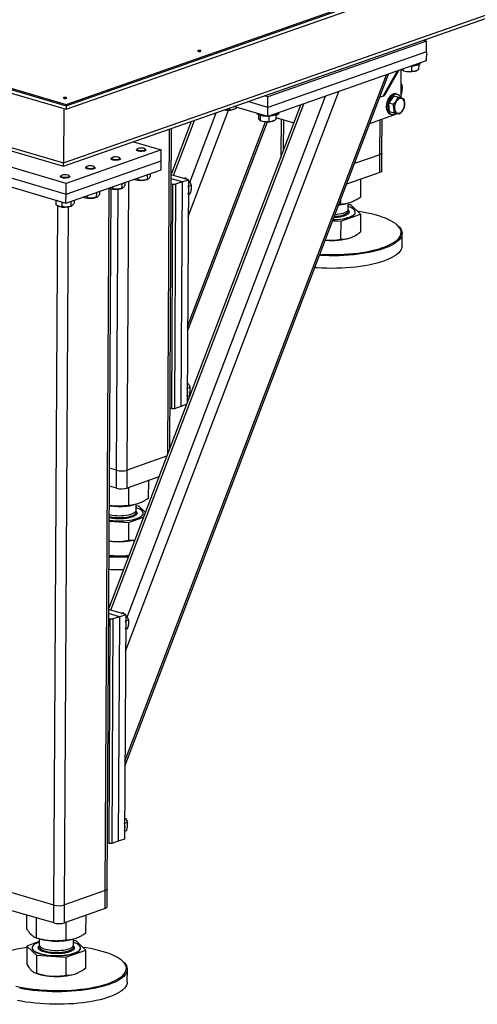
# Model space of a CAD drawing. Header units: millimetres. Extents: x 5 to 589, y 5 to 415.
# Tile 82 of 126: x 485 to 501, y 82 to 115. Entities that reach past the tile are written whole.
import ezdxf

# ---------------------------------------------------------------- set-up
doc = ezdxf.new("R2010")
doc.units = ezdxf.units.MM
doc.layers.add('TRAIT-FORT', color=4, linetype='Continuous', lineweight=25)

msp = doc.modelspace()

# ---------------------------------------------------------------- linework, layer by layer
at = {"layer": 'TRAIT-FORT', "color": 4, "linetype": 'Continuous', "lineweight": 25}
for p, q in [((433.762, 127.716), (486.753, 112.186)), ((433.763, 127.762), (486.754, 112.232)), ((433.762, 127.594), (486.753, 112.064)), ((435.116, 125.348), (486.668, 110.24)), ((435.275, 125.183), (486.659, 110.125)), ((486.754, 112.232), (514.805, 122.068)), ((486.753, 112.186), (511.568, 120.887)), ((486.753, 112.186), (511.568, 120.887)), ((486.753, 112.064), (511.568, 120.765)), ((486.668, 110.24), (511.483, 118.941)), ((486.659, 110.125), (511.332, 118.776)), ((499.01, 114.385), (493.615, 112.493)), ((498.9, 114.417), (499.01, 114.385)), ((499.008, 114.018), (499.01, 114.385)), ((499.008, 114.018), (493.613, 112.127)), ((499.008, 114.018), (499.006, 113.712)), ((499.006, 113.712), (493.611, 111.821)), ((498.747, 113.578), (498.746, 113.423)), ((498.803, 113.639), (498.803, 113.641)), ((488.75, 89.719), (497.721, 113.262)), ((488.751, 89.887), (497.649, 113.237)), ((497.536, 112.507), (498.025, 113.369)), ((497.617, 112.589), (498.068, 113.384)), ((498.145, 113.41), (498.139, 112.461)), ((498.192, 113.401), (498.177, 113.422)), ((498.201, 113.395), (498.235, 113.38)), ((498.208, 113.393), (498.202, 113.396)), ((498.208, 113.433), (498.208, 113.393)), ((498.508, 113.529), (498.507, 113.358)), ((498.658, 113.377), (498.675, 113.385)), ((488.772, 93.626), (496.028, 112.668)), ((498.027, 112.573), (497.979, 112.587)), ((498.14, 112.561), (498.157, 112.567)), ((498.141, 112.84), (498.188, 112.856)), ((486.754, 112.232), (486.753, 112.186)), ((488.276, 95.023), (494.841, 112.252)), ((488.824, 94.784), (495.58, 112.511)), ((493.613, 112.127), (492.935, 112.325)), ((493.615, 112.493), (493.506, 112.525)), ((493.613, 112.127), (493.615, 112.493)), ((497.536, 112.507), (497.418, 112.466)), ((497.903, 112.521), (497.733, 112.281)), ((497.733, 112.281), (497.877, 112.239)), ((497.758, 111.992), (497.733, 112.281)), ((497.903, 112.521), (498.047, 112.479)), ((497.903, 112.521), (498.098, 112.472)), ((498.098, 112.472), (498.241, 112.43)), ((486.678, 112.086), (486.668, 110.24)), ((486.753, 112.186), (486.753, 112.064)), ((494.725, 112.211), (488.2, 95.088)), ((490.904, 108.419), (492.282, 112.035)), ((490.956, 109.577), (491.86, 111.948)), ((492.31, 112.106), (492.309, 112.049)), ((493.611, 111.821), (492.459, 112.159)), ((492.46, 112.068), (492.477, 112.076)), ((492.549, 112.132), (492.548, 112.114)), ((493.611, 111.821), (493.613, 112.127)), ((493.948, 111.937), (493.948, 111.939)), ((497.082, 111.586), (498.029, 111.918)), ((497.758, 111.992), (497.901, 111.95)), ((497.78, 111.906), (497.828, 111.892)), ((491.005, 111.649), (490.332, 109.881)), ((490.408, 109.816), (491.121, 111.689)), ((490.882, 104.512), (493.598, 111.641)), ((490.883, 104.68), (493.536, 111.644)), ((493.293, 111.879), (493.293, 111.79)), ((493.346, 111.693), (493.38, 111.677)), ((493.353, 111.69), (493.347, 111.694)), ((493.354, 111.856), (493.353, 111.69)), ((493.653, 111.826), (493.652, 111.656)), ((493.803, 111.675), (493.82, 111.682)), ((493.892, 111.876), (493.891, 111.721)), ((493.892, 111.861), (493.897, 111.863)), ((493.892, 111.782), (494.494, 111.606)), ((494.069, 111.73), (494.062, 110.544)), ((494.149, 110.7), (494.155, 111.705)), ((497.428, 110.521), (497.434, 111.709)), ((497.494, 110.576), (497.5, 111.732)), ((490.213, 100.37), (490.274, 111.392)), ((490.279, 100.546), (490.34, 111.416)), ((489.039, 110.959), (489.988, 110.681)), ((486.751, 109.546), (483.154, 110.6)), ((489.988, 110.681), (486.751, 109.546)), ((489.143, 110.683), (489.143, 110.674)), ((489.174, 110.719), (489.153, 110.701)), ((489.456, 110.699), (489.435, 110.718)), ((489.466, 110.672), (489.466, 110.681)), ((489.986, 110.314), (489.988, 110.681)), ((497.491, 109.965), (497.494, 110.576)), ((483.152, 110.234), (486.749, 109.179)), ((486.749, 109.179), (489.986, 110.314)), ((488.28, 110.38), (488.28, 110.371)), ((488.311, 110.417), (488.29, 110.398)), ((488.593, 110.396), (488.572, 110.415)), ((488.603, 110.37), (488.603, 110.379)), ((489.984, 110.009), (489.986, 110.314)), ((494.062, 110.544), (494.062, 110.471)), ((497.428, 110.521), (496.561, 110.217)), ((497.424, 109.91), (497.428, 110.521)), ((483.151, 109.928), (486.747, 108.874)), ((486.747, 108.874), (489.984, 110.009)), ((487.417, 110.078), (487.417, 110.069)), ((487.448, 110.114), (487.426, 110.095)), ((487.73, 110.094), (487.709, 110.113)), ((487.739, 110.067), (487.739, 110.076)), ((497.424, 109.91), (496.293, 109.513)), ((486.554, 109.775), (486.554, 109.766)), ((486.585, 109.811), (486.563, 109.793)), ((486.867, 109.791), (486.846, 109.81)), ((486.876, 109.764), (486.876, 109.773)), ((488.748, 109.575), (488.747, 109.471)), ((488.831, 99.79), (488.886, 109.624)), ((489.076, 109.683), (489.088, 109.678)), ((489.102, 109.672), (489.088, 109.678)), ((489.196, 109.733), (489.196, 109.661)), ((489.508, 109.842), (489.507, 109.679)), ((489.51, 109.676), (489.531, 109.685)), ((489.611, 109.878), (489.61, 109.774)), ((490.911, 109.669), (490.331, 109.839)), ((490.695, 109.593), (490.331, 109.7)), ((490.695, 109.593), (490.479, 109.518)), ((490.695, 109.593), (490.652, 101.953)), ((490.695, 109.593), (490.911, 109.669)), ((490.783, 109.707), (490.824, 109.721)), ((490.824, 109.721), (490.865, 109.682)), ((490.911, 109.669), (490.868, 102.091)), ((496.775, 109.074), (496.778, 109.683)), ((486.749, 109.179), (486.751, 109.546)), ((487.781, 109.236), (487.78, 109.073)), ((487.884, 109.273), (487.884, 109.169)), ((488.08, 85.481), (488.214, 109.38)), ((488.146, 85.536), (488.28, 109.357)), ((488.212, 109.381), (488.224, 109.375)), ((488.239, 109.369), (488.224, 109.375)), ((488.333, 109.43), (488.333, 109.358)), ((488.467, 99.785), (488.52, 109.344)), ((488.644, 109.539), (488.643, 109.376)), ((488.647, 109.373), (488.668, 109.382)), ((490.33, 109.534), (490.388, 109.517)), ((490.345, 101.876), (490.388, 109.517)), ((490.388, 109.517), (490.479, 109.518)), ((490.479, 109.518), (490.436, 101.878)), ((490.909, 109.45), (491.011, 109.485)), ((486.4, 108.976), (486.399, 108.831)), ((486.607, 108.915), (486.606, 108.753)), ((486.747, 108.874), (486.749, 109.179)), ((486.918, 108.934), (486.917, 108.771)), ((487.021, 108.97), (487.021, 108.866)), ((487.349, 109.078), (487.361, 109.073)), ((487.376, 109.067), (487.361, 109.073)), ((487.47, 109.127), (487.469, 109.056)), ((487.784, 109.07), (487.805, 109.08)), ((490.908, 109.171), (490.98, 109.196)), ((496.099, 108.831), (496.1, 109.007)), ((486.335, 84.992), (486.468, 108.786)), ((486.486, 108.776), (486.498, 108.77)), ((486.513, 108.764), (486.498, 108.77)), ((486.699, 84.997), (486.832, 108.743)), ((486.921, 108.768), (486.942, 108.777)), ((496.099, 108.831), (496.03, 108.825)), ((496.215, 108.842), (496.274, 108.854)), ((496.348, 108.667), (496.349, 108.874)), ((496.443, 108.811), (496.349, 108.817)), ((496.771, 108.498), (496.443, 108.811)), ((496.591, 108.563), (496.591, 108.569)), ((495.821, 108.274), (496.096, 108.255)), ((496.096, 108.255), (496.092, 107.649)), ((496.096, 108.255), (496.771, 108.498)), ((496.771, 108.498), (496.768, 107.892)), ((498.042, 108.104), (498.011, 108.132)), ((495.567, 107.61), (495.589, 107.609)), ((495.568, 107.611), (495.589, 107.609)), ((496.43, 107.695), (496.482, 107.716)), ((496.482, 107.716), (496.486, 107.718)), ((498.18, 107.414), (498.182, 107.842)), ((490.871, 102.573), (490.972, 102.609)), ((490.869, 102.294), (490.942, 102.32)), ((490.345, 101.876), (490.287, 101.894)), ((490.436, 101.878), (490.345, 101.876)), ((490.652, 101.953), (490.436, 101.878)), ((490.841, 102.019), (490.652, 101.953)), ((490.17, 100.259), (488.831, 99.79)), ((488.467, 99.785), (488.226, 99.856)), ((488.463, 99.174), (488.467, 99.785)), ((488.828, 99.178), (488.831, 99.79)), ((489.902, 99.555), (488.828, 99.178)), ((488.463, 99.174), (488.223, 99.244)), ((488.883, 98.584), (488.886, 99.199)), ((489.559, 98.827), (489.562, 99.436)), ((488.999, 98.595), (489.058, 98.607)), ((489.132, 98.42), (489.134, 98.626)), ((489.227, 98.563), (489.133, 98.57)), ((489.445, 98.356), (489.227, 98.563)), ((488.88, 98.008), (489.381, 98.188)), ((489.376, 98.316), (489.376, 98.322)), ((488.216, 98.054), (488.88, 98.008)), ((488.88, 98.008), (488.876, 97.402)), ((488.779, 94.876), (488.199, 95.046)), ((488.563, 94.8), (488.199, 94.907)), ((488.563, 94.8), (488.779, 94.876)), ((488.651, 94.914), (488.692, 94.928)), ((488.692, 94.928), (488.733, 94.889)), ((488.779, 94.876), (488.736, 87.236)), ((488.198, 94.741), (488.256, 94.724)), ((488.213, 87.083), (488.256, 94.724)), ((488.256, 94.724), (488.347, 94.725)), ((488.347, 94.725), (488.304, 87.085)), ((488.563, 94.8), (488.347, 94.725)), ((488.563, 94.8), (488.52, 87.16)), ((488.777, 94.657), (488.879, 94.692)), ((488.776, 94.378), (488.848, 94.403)), ((488.739, 87.78), (488.84, 87.816)), ((488.737, 87.501), (488.81, 87.527)), ((488.52, 87.16), (488.304, 87.085)), ((488.736, 87.236), (488.52, 87.16)), ((488.213, 87.083), (488.155, 87.101)), ((488.304, 87.085), (488.213, 87.083)), ((486.335, 84.992), (484.8, 85.442)), ((488.08, 85.481), (486.699, 84.997)), ((488.077, 84.87), (488.08, 85.481)), ((488.143, 84.924), (488.146, 85.536)), ((486.331, 84.381), (484.797, 84.831)), ((486.331, 84.381), (486.335, 84.992)), ((486.696, 84.385), (486.699, 84.997)), ((488.077, 84.87), (486.696, 84.385)), ((485.418, 84.172), (485.421, 84.648)), ((485.747, 83.86), (485.75, 84.551)), ((487.427, 84.034), (487.43, 84.643)), ((486.751, 83.791), (486.754, 84.406)), ((485.84, 83.838), (485.839, 83.633)), ((485.896, 83.824), (485.974, 83.807)), ((486.867, 83.802), (486.926, 83.814)), ((487, 83.627), (487.002, 83.833)), ((487.095, 83.77), (487.001, 83.777)), ((487.424, 83.458), (487.095, 83.77)), ((485.415, 83.596), (485.411, 82.99)), ((485.84, 83.749), (485.415, 83.596)), ((485.415, 83.596), (485.743, 83.284)), ((485.595, 83.538), (485.595, 83.532)), ((485.818, 83.575), (485.848, 83.607)), ((486.748, 83.215), (487.424, 83.458)), ((487.244, 83.523), (487.244, 83.529)), ((487.42, 82.852), (487.424, 83.458)), ((485.743, 83.284), (485.74, 82.678)), ((485.743, 83.284), (486.748, 83.215)), ((486.748, 83.215), (486.744, 82.609)), ((488.694, 83.064), (488.664, 83.091)), ((488.832, 82.374), (488.835, 82.802)), ((485.662, 82.699), (485.695, 82.684)), ((487.082, 82.655), (487.134, 82.676)), ((487.134, 82.676), (487.139, 82.678))]:
    msp.add_line(p, q, dxfattribs=at)
at = {"layer": 'TRAIT-FORT', "color": 4, "linetype": 'Continuous', "lineweight": 25, "flags": 128}
for points in [[(491.244, 114.064), (491.233, 114.059), (491.23, 114.052), (491.235, 114.045), (491.248, 114.04), (491.267, 114.036), (491.288, 114.035), (491.309, 114.037), (491.326, 114.041), (491.337, 114.046), (491.34, 114.053), (491.334, 114.06), (491.322, 114.065), (491.303, 114.069), (491.282, 114.07), (491.261, 114.068), (491.244, 114.064)], [(498.783, 113.602), (498.757, 113.584), (498.721, 113.567), (498.676, 113.553), (498.623, 113.541), (498.565, 113.533), (498.504, 113.529), (498.479, 113.528)], [(498.803, 113.639), (498.799, 113.622), (498.783, 113.602)], [(498.658, 113.377), (498.655, 113.376), (498.618, 113.363)], [(497.979, 112.587), (497.943, 112.593), (497.901, 112.588), (497.858, 112.573), (497.817, 112.547), (497.777, 112.512), (497.74, 112.468), (497.708, 112.416), (497.682, 112.36), (497.661, 112.299)], [(498.139, 112.46), (498.126, 112.489), (498.099, 112.526), (498.067, 112.554), (498.031, 112.572), (497.991, 112.579), (497.949, 112.574), (497.906, 112.559), (497.865, 112.533), (497.825, 112.497), (497.788, 112.453), (497.756, 112.402), (497.73, 112.346), (497.709, 112.285)], [(486.677, 112.463), (486.666, 112.457), (486.663, 112.45), (486.668, 112.444), (486.681, 112.438), (486.699, 112.435), (486.72, 112.433), (486.741, 112.435), (486.758, 112.439), (486.769, 112.445), (486.772, 112.452), (486.767, 112.458), (486.754, 112.464), (486.736, 112.467), (486.715, 112.469), (486.694, 112.467), (486.677, 112.463)], [(497.661, 112.299), (497.648, 112.238), (497.642, 112.176), (497.644, 112.116), (497.654, 112.061), (497.671, 112.012), (497.694, 111.97), (497.723, 111.937), (497.758, 111.914), (497.78, 111.906)], [(497.709, 112.285), (497.696, 112.223), (497.69, 112.162), (497.692, 112.102), (497.702, 112.047), (497.718, 111.998), (497.742, 111.956), (497.771, 111.923), (497.806, 111.9), (497.844, 111.888), (497.885, 111.887), (497.927, 111.897), (497.97, 111.917), (497.983, 111.926)], [(497.922, 112.092), (497.93, 112.045), (497.945, 112.003), (497.967, 111.97), (497.995, 111.946), (498.026, 111.932), (498.061, 111.929), (498.097, 111.938), (498.134, 111.957), (498.168, 111.986), (498.199, 112.023), (498.226, 112.068), (498.247, 112.117), (498.262, 112.17), (498.269, 112.223), (498.268, 112.274), (498.261, 112.322), (498.245, 112.363), (498.224, 112.396), (498.196, 112.421), (498.164, 112.434), (498.13, 112.437), (498.093, 112.429), (498.057, 112.41), (498.023, 112.381), (497.991, 112.343), (497.965, 112.299), (497.944, 112.249), (497.929, 112.196), (497.922, 112.143), (497.922, 112.092)], [(492.46, 112.068), (492.457, 112.067), (492.42, 112.054)], [(493.597, 111.825), (493.585, 111.825), (493.522, 111.828), (493.461, 111.834), (493.404, 111.843), (493.354, 111.856), (493.311, 111.871), (493.277, 111.889), (493.253, 111.908), (493.24, 111.928), (493.24, 111.93)], [(493.928, 111.9), (493.902, 111.881), (493.866, 111.865), (493.821, 111.85), (493.768, 111.839), (493.71, 111.831), (493.649, 111.826), (493.627, 111.826)], [(493.948, 111.937), (493.944, 111.919), (493.928, 111.9)], [(493.803, 111.675), (493.8, 111.673), (493.762, 111.661)], [(489.183, 110.649), (489.159, 110.661), (489.145, 110.674), (489.144, 110.688), (489.153, 110.701)], [(489.2, 110.675), (489.231, 110.666), (489.269, 110.661), (489.31, 110.659), (489.351, 110.662), (489.387, 110.668), (489.416, 110.677), (489.436, 110.688), (489.443, 110.701), (489.438, 110.715), (489.422, 110.727), (489.395, 110.737), (489.36, 110.744), (489.32, 110.748), (489.278, 110.747), (489.239, 110.743), (489.206, 110.735), (489.182, 110.725), (489.168, 110.712), (489.167, 110.699), (489.178, 110.686), (489.2, 110.675)], [(489.456, 110.699), (489.458, 110.697), (489.466, 110.683), (489.461, 110.669), (489.445, 110.656), (489.418, 110.645), (489.383, 110.637), (489.342, 110.632), (489.298, 110.631), (489.255, 110.633), (489.216, 110.64), (489.183, 110.649)], [(497.494, 110.576), (497.491, 110.564), (497.479, 110.549), (497.458, 110.534), (497.428, 110.521)], [(497.494, 110.576), (497.491, 110.564), (497.479, 110.549), (497.458, 110.534), (497.428, 110.521)], [(488.319, 110.346), (488.295, 110.358), (488.282, 110.372), (488.281, 110.386), (488.29, 110.398)], [(488.337, 110.372), (488.368, 110.364), (488.406, 110.358), (488.447, 110.357), (488.488, 110.359), (488.524, 110.365), (488.553, 110.374), (488.572, 110.386), (488.58, 110.399), (488.575, 110.412), (488.559, 110.424), (488.531, 110.434), (488.496, 110.441), (488.456, 110.445), (488.415, 110.445), (488.376, 110.44), (488.343, 110.433), (488.319, 110.422), (488.305, 110.41), (488.304, 110.397), (488.314, 110.384), (488.337, 110.372)], [(488.593, 110.396), (488.595, 110.394), (488.602, 110.38), (488.598, 110.366), (488.582, 110.353), (488.555, 110.342), (488.52, 110.334), (488.479, 110.329), (488.435, 110.328), (488.392, 110.331), (488.352, 110.337), (488.319, 110.346)], [(487.456, 110.044), (487.432, 110.056), (487.419, 110.069), (487.418, 110.083), (487.426, 110.095)], [(487.473, 110.07), (487.505, 110.061), (487.543, 110.056), (487.584, 110.054), (487.625, 110.056), (487.661, 110.062), (487.69, 110.072), (487.709, 110.083), (487.717, 110.096), (487.712, 110.109), (487.695, 110.121), (487.668, 110.132), (487.633, 110.139), (487.593, 110.142), (487.552, 110.142), (487.513, 110.138), (487.48, 110.13), (487.455, 110.12), (487.442, 110.107), (487.44, 110.094), (487.451, 110.081), (487.473, 110.07)], [(487.73, 110.094), (487.732, 110.092), (487.739, 110.078), (487.735, 110.064), (487.719, 110.051), (487.692, 110.04), (487.657, 110.031), (487.616, 110.027), (487.572, 110.025), (487.529, 110.028), (487.489, 110.034), (487.456, 110.044)], [(497.491, 109.965), (497.488, 109.953), (497.476, 109.937), (497.454, 109.923), (497.424, 109.91)], [(486.593, 109.741), (486.569, 109.753), (486.556, 109.766), (486.555, 109.781), (486.563, 109.793)], [(486.61, 109.767), (486.642, 109.758), (486.68, 109.753), (486.721, 109.751), (486.761, 109.754), (486.798, 109.76), (486.827, 109.769), (486.846, 109.781), (486.854, 109.793), (486.849, 109.807), (486.832, 109.819), (486.805, 109.829), (486.77, 109.836), (486.73, 109.84), (486.689, 109.839), (486.65, 109.835), (486.617, 109.827), (486.592, 109.817), (486.579, 109.804), (486.577, 109.791), (486.588, 109.778), (486.61, 109.767)], [(486.867, 109.791), (486.869, 109.789), (486.876, 109.775), (486.872, 109.761), (486.855, 109.748), (486.829, 109.737), (486.794, 109.729), (486.753, 109.724), (486.709, 109.723), (486.666, 109.725), (486.626, 109.732), (486.593, 109.741)], [(495.832, 108.304), (495.897, 108.306), (495.992, 108.313), (496.085, 108.323), (496.172, 108.336), (496.254, 108.352), (496.33, 108.372), (496.397, 108.394), (496.455, 108.419), (496.504, 108.446), (496.543, 108.474), (496.57, 108.504), (496.586, 108.535), (496.591, 108.563)], [(495.834, 108.31), (495.897, 108.313), (495.993, 108.319), (496.085, 108.329), (496.172, 108.342), (496.254, 108.359), (496.33, 108.378), (496.397, 108.4), (496.455, 108.425), (496.504, 108.452), (496.543, 108.481), (496.57, 108.51), (496.587, 108.541), (496.591, 108.572), (496.584, 108.604), (496.566, 108.634), (496.537, 108.664), (496.496, 108.693), (496.446, 108.72), (496.386, 108.745), (496.349, 108.758)], [(495.877, 108.421), (495.915, 108.424), (495.991, 108.432), (496.064, 108.443), (496.13, 108.457), (496.19, 108.475), (496.241, 108.495), (496.283, 108.516), (496.315, 108.54), (496.337, 108.565)], [(495.902, 108.489), (495.973, 108.496), (496.046, 108.506), (496.115, 108.52), (496.176, 108.536), (496.229, 108.556), (496.274, 108.577), (496.309, 108.6), (496.333, 108.625), (496.346, 108.65), (496.348, 108.667)], [(497.955, 108.178), (497.884, 108.226), (497.804, 108.272), (497.713, 108.317), (497.614, 108.359), (497.505, 108.4), (497.389, 108.437), (497.264, 108.473), (497.133, 108.505), (496.995, 108.534), (496.85, 108.561), (496.701, 108.584), (496.678, 108.587)], [(498.042, 108.104), (498.045, 108.101), (498.095, 108.05), (498.134, 107.998), (498.161, 107.945), (498.178, 107.892), (498.182, 107.838), (498.175, 107.785), (498.157, 107.732), (498.127, 107.679), (498.086, 107.628), (498.034, 107.577), (497.971, 107.528), (497.897, 107.48), (497.814, 107.434), (497.72, 107.391), (497.617, 107.349), (497.506, 107.31), (497.386, 107.273), (497.258, 107.239), (497.124, 107.208), (496.982, 107.181), (496.835, 107.156), (496.683, 107.135), (496.526, 107.117), (496.366, 107.103), (496.203, 107.092), (496.038, 107.085), (495.872, 107.081), (495.705, 107.082), (495.538, 107.086), (495.372, 107.093), (495.371, 107.093)], [(495.386, 107.134), (495.541, 107.127), (495.705, 107.123), (495.87, 107.122), (496.035, 107.126), (496.197, 107.133), (496.358, 107.143), (496.516, 107.157), (496.671, 107.175), (496.821, 107.196), (496.966, 107.22), (497.106, 107.248), (497.239, 107.278), (497.364, 107.311), (497.483, 107.348), (497.593, 107.386), (497.694, 107.427), (497.787, 107.471), (497.869, 107.516), (497.942, 107.563), (498.004, 107.611), (498.055, 107.661), (498.096, 107.712), (498.125, 107.764), (498.143, 107.816), (498.15, 107.869), (498.146, 107.922), (498.13, 107.974), (498.103, 108.026), (498.064, 108.078), (498.015, 108.128), (497.955, 108.178)], [(498.18, 107.414), (498.178, 107.384), (498.165, 107.33), (498.141, 107.277), (498.106, 107.225), (498.059, 107.174), (498.001, 107.124), (497.933, 107.076), (497.854, 107.029), (497.766, 106.984), (497.668, 106.942), (497.56, 106.901), (497.445, 106.863), (497.321, 106.828), (497.189, 106.796), (497.051, 106.766), (496.907, 106.74), (496.757, 106.717), (496.603, 106.698), (496.444, 106.681), (496.283, 106.669), (496.118, 106.66), (495.952, 106.655), (495.786, 106.653), (495.619, 106.655), (495.452, 106.661), (495.288, 106.671), (495.212, 106.676)], [(488.217, 98.087), (488.249, 98.082), (488.342, 98.072), (488.438, 98.066), (488.535, 98.063), (488.633, 98.063), (488.729, 98.068), (488.823, 98.076), (488.914, 98.088), (488.999, 98.102), (489.077, 98.121), (489.149, 98.142), (489.212, 98.165), (489.265, 98.191), (489.309, 98.219), (489.342, 98.248), (489.364, 98.278), (489.375, 98.309), (489.374, 98.341), (489.361, 98.372), (489.337, 98.402), (489.302, 98.431), (489.257, 98.459), (489.201, 98.485), (489.137, 98.509), (489.133, 98.51)], [(488.216, 98.081), (488.249, 98.076), (488.342, 98.066), (488.438, 98.059), (488.535, 98.057), (488.633, 98.057), (488.729, 98.062), (488.823, 98.07), (488.914, 98.081), (488.999, 98.096), (489.077, 98.114), (489.149, 98.135), (489.212, 98.159), (489.265, 98.185), (489.309, 98.213), (489.342, 98.242), (489.364, 98.272), (489.375, 98.303), (489.376, 98.316)], [(488.217, 98.207), (488.267, 98.196), (488.341, 98.185), (488.418, 98.177), (488.498, 98.172), (488.579, 98.171), (488.659, 98.174), (488.738, 98.18), (488.812, 98.19), (488.882, 98.202), (488.945, 98.218), (489.001, 98.237), (489.048, 98.258), (489.085, 98.281), (489.112, 98.305), (489.127, 98.33), (489.132, 98.356), (489.125, 98.382), (489.124, 98.385)], [(488.218, 98.273), (488.25, 98.266), (488.322, 98.254), (488.399, 98.245), (488.478, 98.239), (488.559, 98.237), (488.64, 98.239), (488.719, 98.244), (488.795, 98.253), (488.866, 98.265), (488.931, 98.28), (488.988, 98.298), (489.037, 98.319), (489.077, 98.341), (489.106, 98.365), (489.125, 98.39), (489.132, 98.416), (489.132, 98.42)], [(488.213, 97.377), (488.274, 97.37), (488.374, 97.361)], [(488.146, 85.536), (488.144, 85.524), (488.132, 85.508), (488.11, 85.494), (488.08, 85.481)], [(488.146, 85.536), (488.144, 85.524), (488.132, 85.508), (488.11, 85.494), (488.08, 85.481)], [(488.143, 84.924), (488.14, 84.913), (488.128, 84.897), (488.107, 84.883), (488.077, 84.87)], [(485.414, 83.544), (485.358, 83.536), (485.212, 83.512), (485.073, 83.484), (484.94, 83.454), (484.814, 83.42), (484.696, 83.384), (484.586, 83.346), (484.484, 83.305), (484.392, 83.261), (484.31, 83.216), (484.237, 83.169), (484.175, 83.12), (484.123, 83.071), (484.083, 83.02), (484.053, 82.968), (484.035, 82.916), (484.028, 82.863), (484.033, 82.81), (484.049, 82.758), (484.076, 82.706), (484.114, 82.654), (484.164, 82.603), (484.224, 82.554)], [(485.046, 82.227), (485.184, 82.197), (485.328, 82.171), (485.477, 82.148), (485.631, 82.128), (485.788, 82.112), (485.949, 82.099), (486.111, 82.089), (486.275, 82.084), (486.44, 82.082), (486.605, 82.083), (486.769, 82.088), (486.931, 82.097), (487.09, 82.109), (487.247, 82.125), (487.399, 82.145), (487.547, 82.167), (487.689, 82.193), (487.825, 82.222), (487.955, 82.254), (488.077, 82.289), (488.191, 82.326), (488.297, 82.366), (488.394, 82.408), (488.481, 82.453), (488.559, 82.499), (488.626, 82.547), (488.683, 82.596), (488.729, 82.646), (488.764, 82.698), (488.788, 82.75), (488.8, 82.802), (488.802, 82.855), (488.791, 82.908), (488.77, 82.96), (488.737, 83.012), (488.693, 83.063), (488.639, 83.113), (488.573, 83.162), (488.498, 83.209), (488.412, 83.254), (488.317, 83.298), (488.213, 83.339), (488.1, 83.378), (487.98, 83.415), (487.852, 83.449), (487.717, 83.48), (487.576, 83.508), (487.429, 83.532), (487.33, 83.547)], [(485.84, 83.724), (485.789, 83.707), (485.731, 83.682), (485.682, 83.655), (485.644, 83.627), (485.616, 83.597), (485.6, 83.566), (485.595, 83.535), (485.602, 83.504), (485.62, 83.473), (485.65, 83.443), (485.69, 83.414), (485.74, 83.387), (485.8, 83.362), (485.869, 83.34), (485.946, 83.32), (486.029, 83.303), (486.117, 83.289), (486.21, 83.279), (486.306, 83.273), (486.403, 83.27), (486.501, 83.27), (486.597, 83.275), (486.691, 83.283), (486.782, 83.295), (486.867, 83.309), (486.945, 83.328), (487.017, 83.349), (487.08, 83.372), (487.133, 83.398), (487.177, 83.426), (487.21, 83.455), (487.232, 83.485), (487.243, 83.516), (487.242, 83.548), (487.229, 83.579), (487.205, 83.609), (487.17, 83.638), (487.125, 83.666), (487.069, 83.692), (487.005, 83.716), (487.001, 83.717)], [(485.595, 83.532), (485.595, 83.529), (485.602, 83.497), (485.62, 83.467), (485.65, 83.437), (485.69, 83.408), (485.74, 83.381), (485.8, 83.356), (485.869, 83.333), (485.946, 83.314), (486.029, 83.297), (486.117, 83.283), (486.21, 83.273), (486.306, 83.266), (486.403, 83.264), (486.501, 83.264), (486.597, 83.269), (486.691, 83.277), (486.782, 83.288), (486.867, 83.303), (486.945, 83.321), (487.017, 83.342), (487.08, 83.366), (487.133, 83.392), (487.177, 83.42), (487.21, 83.449), (487.232, 83.479), (487.243, 83.51), (487.244, 83.523)], [(485.839, 83.633), (485.84, 83.624), (485.849, 83.598), (485.87, 83.573), (485.901, 83.549), (485.943, 83.527), (485.993, 83.506), (486.052, 83.488), (486.118, 83.473), (486.19, 83.461), (486.267, 83.452), (486.346, 83.446), (486.427, 83.444), (486.508, 83.446), (486.587, 83.451), (486.663, 83.46), (486.734, 83.472), (486.799, 83.487), (486.856, 83.505), (486.905, 83.526), (486.945, 83.548), (486.974, 83.572), (486.993, 83.597), (487, 83.623), (487, 83.627)], [(485.85, 83.603), (485.84, 83.577), (485.841, 83.552), (485.853, 83.526), (485.876, 83.501), (485.91, 83.477), (485.954, 83.455), (486.007, 83.435), (486.068, 83.418), (486.135, 83.403), (486.209, 83.392), (486.286, 83.384), (486.366, 83.379), (486.447, 83.378), (486.527, 83.381), (486.606, 83.387), (486.68, 83.397), (486.75, 83.409), (486.813, 83.425), (486.869, 83.444), (486.916, 83.465), (486.953, 83.488), (486.98, 83.512), (486.995, 83.537), (487, 83.563), (486.993, 83.589), (486.99, 83.596)], [(488.694, 83.064), (488.724, 83.035), (488.768, 82.983), (488.801, 82.931), (488.823, 82.878), (488.834, 82.824), (488.833, 82.771), (488.82, 82.718), (488.796, 82.665), (488.76, 82.613), (488.714, 82.562), (488.656, 82.512), (488.588, 82.463), (488.509, 82.417), (488.42, 82.372), (488.322, 82.329), (488.215, 82.289), (488.099, 82.251), (487.975, 82.215), (487.844, 82.183), (487.706, 82.154), (487.562, 82.128), (487.412, 82.105), (487.258, 82.085), (487.099, 82.069), (486.937, 82.056), (486.773, 82.048), (486.607, 82.042), (486.44, 82.041), (486.273, 82.043), (486.107, 82.049), (485.942, 82.058), (485.78, 82.071), (485.62, 82.088), (485.464, 82.108), (485.313, 82.131), (485.167, 82.158)], [(488.832, 82.374), (488.832, 82.37), (488.825, 82.316), (488.807, 82.263), (488.777, 82.211), (488.736, 82.159), (488.684, 82.109), (488.621, 82.06), (488.547, 82.012), (488.464, 81.966), (488.37, 81.922), (488.267, 81.881), (488.156, 81.842), (488.036, 81.805), (487.908, 81.771), (487.773, 81.74), (487.632, 81.712), (487.485, 81.688), (487.333, 81.667), (487.176, 81.649), (487.016, 81.634), (486.853, 81.624), (486.688, 81.617), (486.521, 81.613), (486.354, 81.613), (486.188, 81.617), (486.022, 81.625), (485.858, 81.636), (485.697, 81.651), (485.539, 81.67), (485.386, 81.691), (485.237, 81.716), (485.094, 81.745)]]:
    msp.add_lwpolyline(points, dxfattribs=at)
at = {"layer": 'TRAIT-FORT', "color": 4, "linetype": 'Continuous', "lineweight": 25}
for centre, radius, start, end in [((498.453, 114.004), 0.662, 250.7621, 284.367), ((492.251, 112.753), 0.719, 260.5517, 283.5488), ((493.774, 112.043), 0.212, 303.6883, 332.0645), ((493.827, 112.05), 0.2, 290.4436, 332.7968), ((493.598, 112.302), 0.662, 250.7621, 284.367), ((494.101, 110.547), 0.0388, 183.7966, 234.698), ((489.301, 110.283), 0.642, 252.0003, 289.0274), ((488.438, 109.98), 0.642, 252.0003, 289.0274), ((490.515, 109.317), 0.413, 341.9727, 18.0369), ((486.626, 109.442), 0.517, 245.4189, 261.9135), ((487.574, 109.677), 0.642, 252.0003, 289.0274), ((486.711, 109.375), 0.642, 252.0003, 289.0274), ((495.838, 110.719), 1.914, 275.6473, 281.3571), ((496.283, 108.601), 0.0648, 325.9292, 32.47), ((495.788, 109.798), 2.198, 264.8239, 286.9794), ((490.477, 102.441), 0.413, 341.9727, 18.0369), ((488.641, 100.442), 0.68, 255.1271, 286.2293), ((488.638, 99.831), 0.68, 255.1271, 286.2293), ((488.567, 100.991), 2.437, 261.7949, 275.8422), ((488.63, 100.419), 1.861, 275.6982, 281.4343), ((488.564, 99.788), 2.434, 265.5201, 282.3497), ((488.585, 104.287), 7.412, 267.1011, 272.3052), ((488.585, 104.347), 7.513, 267.1355, 272.1507), ((488.583, 103.932), 7.526, 267.1394, 270.9098), ((488.383, 94.524), 0.413, 341.9727, 18.0369), ((488.345, 87.648), 0.413, 341.9727, 18.0369), ((486.509, 85.649), 0.68, 255.1271, 286.2293), ((486.506, 85.038), 0.68, 255.1271, 286.2293), ((486.436, 86.11), 2.348, 258.6685, 276.0428), ((486.498, 85.626), 1.861, 275.6982, 281.4343), ((486.316, 84.273), 1.706, 248.6522, 267.4946), ((486.44, 84.757), 2.198, 264.8239, 286.9794)]:
    msp.add_arc(centre, radius, start, end, dxfattribs=at)
for centre, major_axis, ratio, start_param, end_param in [((497.539, 112.975), (0.028, 0.471), 0.361403, 3.29224, 3.777133), ((486.654, 110.328), (-0.005, 0.203), 0.066071, 3.120347, 4.265168), ((486.654, 110.328), (-0.005, 0.203), 0.066071, 3.120347, 4.265168)]:
    msp.add_ellipse(centre, major_axis=major_axis, ratio=ratio, start_param=start_param, end_param=end_param, dxfattribs=at)
for points, knots in [([(498.208, 113.393), (498.234, 113.383), (498.286, 113.363), (498.364, 113.349), (498.438, 113.348), (498.484, 113.355), (498.507, 113.358)], [0, 0, 0, 0, 0.264605, 0.534948, 0.765343, 1, 1, 1, 1]), ([(498.507, 113.358), (498.537, 113.357), (498.588, 113.355), (498.661, 113.377), (498.71, 113.401), (498.738, 113.418), (498.746, 113.423)], [0, 0, 0, 0, 0.385549, 0.637642, 0.896546, 1, 1, 1, 1]), ([(498.142, 112.936), (498.147, 112.929), (498.165, 112.903), (498.178, 112.876), (498.188, 112.856)], [0, 0, 0, 0, 0.265864, 1, 1, 1, 1]), ([(498.157, 112.567), (498.168, 112.606), (498.185, 112.671), (498.193, 112.759), (498.192, 112.815), (498.189, 112.847), (498.188, 112.856)], [0, 0, 0, 0, 0.385549, 0.637642, 0.896546, 1, 1, 1, 1]), ([(498.047, 112.479), (498.037, 112.456), (498.018, 112.411), (497.978, 112.348), (497.93, 112.289), (497.895, 112.256), (497.877, 112.239)], [0, 0, 0, 0, 0.264605, 0.534948, 0.765343, 1, 1, 1, 1]), ([(497.901, 111.95), (497.906, 111.985), (497.912, 112.042), (497.904, 112.13), (497.89, 112.192), (497.88, 112.228), (497.877, 112.239)], [0, 0, 0, 0, 0.385549, 0.637642, 0.896546, 1, 1, 1, 1]), ([(498.047, 112.479), (498.069, 112.473), (498.114, 112.461), (498.168, 112.448), (498.211, 112.437), (498.231, 112.433), (498.241, 112.43)], [0, 0, 0, 0, 0.264605, 0.534948, 0.765343, 1, 1, 1, 1]), ([(498.266, 112.142), (498.27, 112.176), (498.277, 112.234), (498.268, 112.322), (498.255, 112.384), (498.244, 112.42), (498.241, 112.43)], [0, 0, 0, 0, 0.385549, 0.637642, 0.896546, 1, 1, 1, 1]), ([(492.142, 112.047), (492.152, 112.045), (492.184, 112.039), (492.241, 112.04), (492.286, 112.046), (492.309, 112.049)], [0, 0, 0, 0, 0.1656843, 0.5790195, 1, 1, 1, 1]), ([(492.309, 112.049), (492.34, 112.048), (492.39, 112.047), (492.463, 112.068), (492.512, 112.092), (492.54, 112.109), (492.548, 112.114)], [0, 0, 0, 0, 0.385549, 0.637642, 0.896546, 1, 1, 1, 1]), ([(498.096, 111.902), (498.084, 111.904), (498.061, 111.91), (498.014, 111.921), (497.96, 111.935), (497.921, 111.945), (497.901, 111.95)], [0, 0, 0, 0, 0.264605, 0.534948, 0.765343, 1, 1, 1, 1]), ([(498.096, 111.902), (498.116, 111.921), (498.156, 111.96), (498.204, 112.021), (498.241, 112.083), (498.257, 112.122), (498.266, 112.142)], [0, 0, 0, 0, 0.264605, 0.534948, 0.765343, 1, 1, 1, 1]), ([(493.337, 111.699), (493.331, 111.705), (493.321, 111.717), (493.306, 111.749), (493.297, 111.776), (493.293, 111.79)], [0, 0, 0, 0, 0.367616, 0.68091, 1, 1, 1, 1]), ([(493.353, 111.69), (493.379, 111.681), (493.431, 111.661), (493.509, 111.647), (493.583, 111.646), (493.629, 111.652), (493.652, 111.656)], [0, 0, 0, 0, 0.264605, 0.534948, 0.765343, 1, 1, 1, 1]), ([(493.652, 111.656), (493.682, 111.655), (493.733, 111.653), (493.806, 111.674), (493.855, 111.698), (493.883, 111.716), (493.891, 111.721)], [0, 0, 0, 0, 0.385549, 0.637642, 0.896546, 1, 1, 1, 1]), ([(489.067, 109.687), (489.068, 109.687), (489.085, 109.676), (489.122, 109.667), (489.164, 109.66), (489.189, 109.661), (489.196, 109.661)], [0, 0, 0, 0, 0.004313, 0.412817, 0.832358, 1, 1, 1, 1]), ([(489.507, 109.679), (489.48, 109.671), (489.425, 109.654), (489.344, 109.644), (489.267, 109.647), (489.22, 109.656), (489.196, 109.661)], [0, 0, 0, 0, 0.264605, 0.534948, 0.765343, 1, 1, 1, 1]), ([(489.507, 109.679), (489.516, 109.68), (489.534, 109.683), (489.561, 109.703), (489.586, 109.734), (489.602, 109.761), (489.61, 109.774)], [0, 0, 0, 0, 0.264605, 0.534948, 0.765343, 1, 1, 1, 1]), ([(490.824, 109.721), (490.811, 109.718), (490.795, 109.715), (490.775, 109.71), (490.772, 109.71)], [0, 0, 0, 0, 0.87968, 1, 1, 1, 1]), ([(490.91, 109.635), (490.921, 109.623), (490.947, 109.594), (490.98, 109.543), (491.001, 109.505), (491.011, 109.485)], [0, 0, 0, 0, 0.240127, 0.616582, 1, 1, 1, 1]), ([(488.204, 109.385), (488.204, 109.385), (488.222, 109.373), (488.259, 109.364), (488.301, 109.358), (488.326, 109.358), (488.333, 109.358)], [0, 0, 0, 0, 0.004313, 0.412817, 0.832358, 1, 1, 1, 1]), ([(488.643, 109.376), (488.616, 109.368), (488.562, 109.351), (488.481, 109.342), (488.404, 109.345), (488.356, 109.354), (488.333, 109.358)], [0, 0, 0, 0, 0.264605, 0.534948, 0.765343, 1, 1, 1, 1]), ([(488.643, 109.376), (488.652, 109.378), (488.671, 109.381), (488.697, 109.401), (488.723, 109.432), (488.739, 109.458), (488.747, 109.471)], [0, 0, 0, 0, 0.264605, 0.534948, 0.765343, 1, 1, 1, 1]), ([(490.98, 109.196), (490.991, 109.235), (491.008, 109.3), (491.016, 109.388), (491.015, 109.444), (491.012, 109.476), (491.011, 109.485)], [0, 0, 0, 0, 0.385549, 0.637642, 0.896546, 1, 1, 1, 1]), ([(487.341, 109.082), (487.341, 109.082), (487.359, 109.071), (487.395, 109.062), (487.438, 109.055), (487.462, 109.056), (487.469, 109.056)], [0, 0, 0, 0, 0.004313, 0.412817, 0.832358, 1, 1, 1, 1]), ([(487.78, 109.073), (487.753, 109.065), (487.699, 109.049), (487.618, 109.039), (487.541, 109.042), (487.493, 109.051), (487.469, 109.056)], [0, 0, 0, 0, 0.264605, 0.534948, 0.765343, 1, 1, 1, 1]), ([(487.78, 109.073), (487.789, 109.075), (487.807, 109.078), (487.834, 109.098), (487.86, 109.129), (487.876, 109.155), (487.884, 109.169)], [0, 0, 0, 0, 0.264605, 0.534948, 0.765343, 1, 1, 1, 1]), ([(496.775, 109.074), (496.729, 109.046), (496.644, 108.992), (496.518, 108.93), (496.407, 108.888), (496.303, 108.859), (496.203, 108.84), (496.135, 108.834), (496.099, 108.831)], [0, 0, 0, 0, 0.202068, 0.3827, 0.555315, 0.692992, 0.838894, 1, 1, 1, 1]), ([(486.399, 108.831), (486.425, 108.812), (486.469, 108.78), (486.532, 108.758), (486.575, 108.752), (486.599, 108.753), (486.606, 108.753)], [0, 0, 0, 0, 0.385549, 0.637642, 0.896546, 1, 1, 1, 1]), ([(486.917, 108.771), (486.89, 108.763), (486.836, 108.746), (486.755, 108.736), (486.678, 108.739), (486.63, 108.749), (486.606, 108.753)], [0, 0, 0, 0, 0.264605, 0.534948, 0.765343, 1, 1, 1, 1]), ([(486.917, 108.771), (486.926, 108.772), (486.944, 108.776), (486.971, 108.795), (486.997, 108.826), (487.013, 108.853), (487.021, 108.866)], [0, 0, 0, 0, 0.264605, 0.534948, 0.765343, 1, 1, 1, 1]), ([(496.339, 108.641), (496.345, 108.636), (496.358, 108.624), (496.375, 108.6), (496.385, 108.569), (496.373, 108.544), (496.368, 108.532)], [0, 0, 0, 0, 0.15171, 0.331185, 0.675316, 1, 1, 1, 1]), ([(496.368, 108.532), (496.359, 108.521), (496.34, 108.497), (496.284, 108.463), (496.207, 108.433), (496.11, 108.408), (496.016, 108.392), (495.937, 108.384), (495.892, 108.38), (495.866, 108.38), (495.861, 108.38)], [0, 0, 0, 0, 0.150009, 0.309003, 0.474607, 0.643726, 0.812844, 0.895741, 0.978661, 1, 1, 1, 1]), ([(496.43, 107.695), (496.486, 107.72), (496.601, 107.768), (496.712, 107.85), (496.768, 107.892)], [0, 0, 0, 0, 0.494511, 1, 1, 1, 1]), ([(495.589, 107.609), (495.674, 107.607), (495.844, 107.602), (496.009, 107.633), (496.092, 107.649)], [0, 0, 0, 0, 0.494511, 1, 1, 1, 1]), ([(496.092, 107.649), (496.147, 107.648), (496.229, 107.647), (496.343, 107.667), (496.401, 107.686), (496.43, 107.695)], [0, 0, 0, 0, 0.495251, 0.746818, 1, 1, 1, 1]), ([(490.872, 102.759), (490.882, 102.747), (490.909, 102.718), (490.942, 102.667), (490.962, 102.628), (490.972, 102.609)], [0, 0, 0, 0, 0.2401265, 0.6165817, 1, 1, 1, 1]), ([(490.942, 102.32), (490.952, 102.359), (490.969, 102.423), (490.978, 102.511), (490.976, 102.568), (490.973, 102.6), (490.972, 102.609)], [0, 0, 0, 0, 0.385549, 0.637642, 0.896546, 1, 1, 1, 1]), ([(488.883, 98.584), (488.816, 98.576), (488.689, 98.562), (488.502, 98.559), (488.347, 98.566), (488.254, 98.579), (488.219, 98.583)], [0, 0, 0, 0, 0.3063964, 0.5802881, 0.842024, 1, 1, 1, 1]), ([(489.559, 98.827), (489.514, 98.798), (489.428, 98.745), (489.302, 98.683), (489.191, 98.64), (489.088, 98.612), (488.987, 98.593), (488.919, 98.587), (488.883, 98.584)], [0, 0, 0, 0, 0.202068, 0.3827, 0.555315, 0.692992, 0.838894, 1, 1, 1, 1]), ([(488.431, 98.135), (488.395, 98.138), (488.321, 98.145), (488.249, 98.155), (488.217, 98.164), (488.217, 98.164)], [0, 0, 0, 0, 0.481337, 0.991505, 1, 1, 1, 1]), ([(489.125, 98.392), (489.13, 98.387), (489.143, 98.376), (489.159, 98.353), (489.168, 98.321), (489.156, 98.285), (489.123, 98.25), (489.068, 98.216), (488.991, 98.186), (488.894, 98.16), (488.8, 98.145), (488.722, 98.137), (488.643, 98.131), (488.545, 98.129), (488.468, 98.133), (488.431, 98.135)], [0, 0, 0, 0, 0.036248, 0.083828, 0.175059, 0.261135, 0.34721, 0.438441, 0.533466, 0.630506, 0.727547, 0.775114, 0.822693, 0.913925, 1, 1, 1, 1]), ([(488.213, 97.381), (488.223, 97.379), (488.277, 97.369), (488.331, 97.365), (488.374, 97.361)], [0, 0, 0, 0, 0.201488, 1, 1, 1, 1]), ([(488.374, 97.361), (488.458, 97.359), (488.628, 97.355), (488.793, 97.386), (488.876, 97.402)], [0, 0, 0, 0, 0.494511, 1, 1, 1, 1]), ([(488.876, 97.402), (488.931, 97.4), (489, 97.398), (489.071, 97.412), (489.086, 97.415)], [0, 0, 0, 0, 0.790508, 1, 1, 1, 1]), ([(488.692, 94.928), (488.679, 94.925), (488.664, 94.922), (488.643, 94.917), (488.64, 94.917)], [0, 0, 0, 0, 0.87968, 1, 1, 1, 1]), ([(488.778, 94.842), (488.789, 94.83), (488.815, 94.801), (488.848, 94.75), (488.869, 94.712), (488.879, 94.692)], [0, 0, 0, 0, 0.240127, 0.616582, 1, 1, 1, 1]), ([(488.848, 94.403), (488.859, 94.442), (488.876, 94.507), (488.884, 94.595), (488.883, 94.651), (488.88, 94.683), (488.879, 94.692)], [0, 0, 0, 0, 0.385549, 0.637642, 0.896546, 1, 1, 1, 1]), ([(488.74, 87.966), (488.75, 87.954), (488.777, 87.925), (488.81, 87.874), (488.83, 87.835), (488.84, 87.816)], [0, 0, 0, 0, 0.240127, 0.616582, 1, 1, 1, 1]), ([(488.81, 87.527), (488.82, 87.566), (488.837, 87.63), (488.846, 87.718), (488.845, 87.775), (488.841, 87.807), (488.84, 87.816)], [0, 0, 0, 0, 0.385549, 0.637642, 0.896546, 1, 1, 1, 1]), ([(485.747, 83.86), (485.725, 83.869), (485.683, 83.886), (485.622, 83.927), (485.568, 83.976), (485.517, 84.032), (485.469, 84.096), (485.435, 84.146), (485.418, 84.172)], [0, 0, 0, 0, 0.202068, 0.3827, 0.555315, 0.692992, 0.838894, 1, 1, 1, 1]), ([(486.751, 83.791), (486.684, 83.783), (486.557, 83.769), (486.37, 83.765), (486.204, 83.774), (486.051, 83.794), (485.902, 83.821), (485.8, 83.847), (485.747, 83.86)], [0, 0, 0, 0, 0.202068, 0.3827, 0.555315, 0.692992, 0.838894, 1, 1, 1, 1]), ([(487.427, 84.034), (487.382, 84.005), (487.296, 83.952), (487.17, 83.89), (487.059, 83.847), (486.956, 83.819), (486.855, 83.8), (486.787, 83.794), (486.751, 83.791)], [0, 0, 0, 0, 0.202068, 0.3827, 0.555315, 0.692992, 0.838894, 1, 1, 1, 1]), ([(486.299, 83.342), (486.263, 83.345), (486.188, 83.351), (486.083, 83.37), (485.986, 83.395), (485.906, 83.426), (485.857, 83.456), (485.829, 83.482), (485.811, 83.507), (485.802, 83.539), (485.813, 83.563), (485.818, 83.575)], [0, 0, 0, 0, 0.116497, 0.239972, 0.36858, 0.499917, 0.631255, 0.695633, 0.760028, 0.883503, 1, 1, 1, 1]), ([(486.993, 83.599), (486.998, 83.594), (487.011, 83.583), (487.027, 83.56), (487.036, 83.528), (487.024, 83.492), (486.991, 83.457), (486.936, 83.423), (486.859, 83.393), (486.762, 83.367), (486.668, 83.352), (486.59, 83.344), (486.511, 83.338), (486.413, 83.336), (486.336, 83.34), (486.299, 83.342)], [0, 0, 0, 0, 0.036248, 0.083828, 0.175059, 0.261135, 0.34721, 0.438441, 0.533466, 0.630506, 0.727547, 0.775114, 0.822693, 0.913925, 1, 1, 1, 1]), ([(485.411, 82.99), (485.438, 82.944), (485.478, 82.875), (485.533, 82.802), (485.561, 82.773), (485.575, 82.759)], [0, 0, 0, 0, 0.495251, 0.746818, 1, 1, 1, 1]), ([(485.575, 82.759), (485.603, 82.737), (485.659, 82.691), (485.713, 82.682), (485.74, 82.678)], [0, 0, 0, 0, 0.494511, 1, 1, 1, 1]), ([(487.082, 82.655), (487.139, 82.679), (487.253, 82.728), (487.364, 82.81), (487.42, 82.852)], [0, 0, 0, 0, 0.494511, 1, 1, 1, 1]), ([(485.74, 82.678), (485.821, 82.652), (485.944, 82.613), (486.113, 82.58), (486.199, 82.572), (486.242, 82.568)], [0, 0, 0, 0, 0.495251, 0.746818, 1, 1, 1, 1]), ([(486.242, 82.568), (486.326, 82.566), (486.496, 82.562), (486.661, 82.593), (486.744, 82.609)], [0, 0, 0, 0, 0.494511, 1, 1, 1, 1]), ([(486.744, 82.609), (486.799, 82.608), (486.882, 82.607), (486.995, 82.627), (487.053, 82.646), (487.082, 82.655)], [0, 0, 0, 0, 0.495251, 0.746818, 1, 1, 1, 1])]:
    msp.add_open_spline(points, degree=3, knots=knots, dxfattribs=at)

doc.saveas('drawing.dxf')
